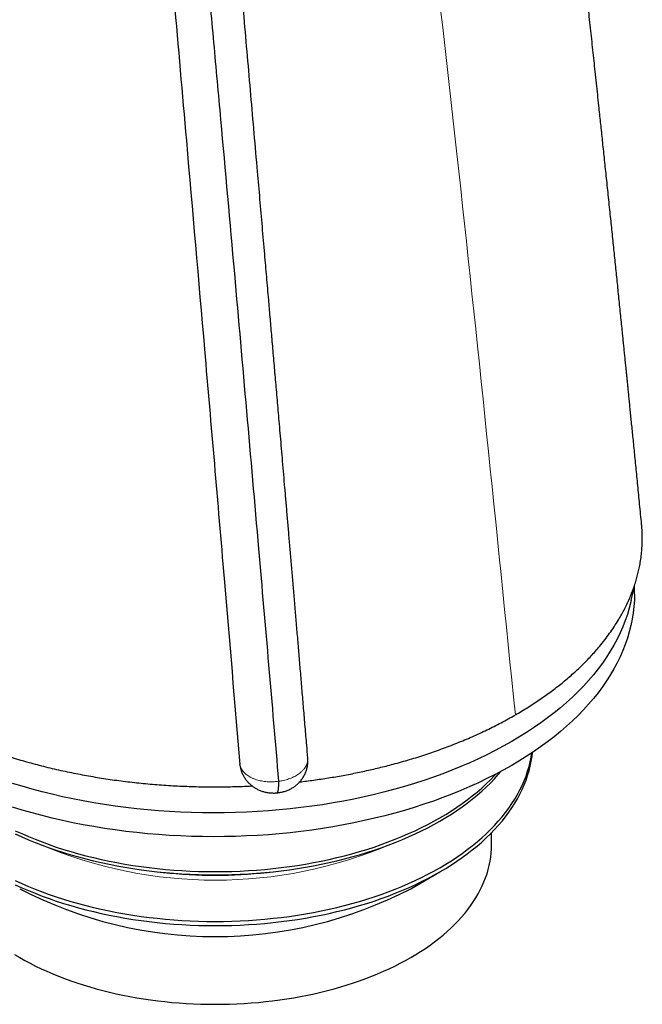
# Model space of a CAD drawing. Header units: millimetres. Extents: x 8 to 495, y 12 to 550.
# Tile 5 of 39: x 456 to 475, y 73 to 103. Entities that reach past the tile are written whole.
import ezdxf

# ---------------------------------------------------------------- set-up
doc = ezdxf.new("R2010")
doc.units = ezdxf.units.MM

msp = doc.modelspace()

# ---------------------------------------------------------------- linework, layer by layer
at = {"color": 7, "linetype": 'Continuous', "lineweight": 30}
for p, q in [((474.508, 85.475), (474.604, 85.915)), ((474.605, 85.666), (474.605, 85.92)), ((464.907, 80.795), (464.907, 80.799)), ((462.896, 80.566), (462.89, 80.61)), ((464.039, 80.11), (464.039, 80.108)), ((470.364, 78.229), (470.364, 78.586)), ((460.423, 77.426), (460.618, 77.405)), ((463.697, 77.405), (463.893, 77.426)), ((467.962, 76.921), (468.83, 77.422))]:
    msp.add_line(p, q, dxfattribs=at)
at = {"color": 7, "linetype": 'Continuous', "lineweight": 30, "flags": 128}
for points in [[(474.605, 85.666), (474.601, 85.48), (474.588, 85.291), (474.566, 85.103), (474.536, 84.915), (474.498, 84.728), (474.451, 84.541), (474.396, 84.355), (474.332, 84.17), (474.26, 83.986), (474.179, 83.803), (474.09, 83.621), (473.993, 83.441), (473.888, 83.262), (473.775, 83.085), (473.653, 82.91), (473.524, 82.737), (473.387, 82.565), (473.243, 82.396), (473.09, 82.229), (472.93, 82.064), (472.763, 81.902), (472.588, 81.743), (472.407, 81.586), (472.218, 81.432), (472.022, 81.281), (471.819, 81.132), (471.61, 80.987), (471.394, 80.846), (471.172, 80.707), (470.944, 80.572), (470.709, 80.44), (470.469, 80.312), (470.223, 80.188), (469.971, 80.067), (469.714, 79.951), (469.452, 79.838), (469.185, 79.729), (468.913, 79.624), (468.636, 79.524), (468.355, 79.427), (468.069, 79.335), (467.78, 79.247), (467.486, 79.164), (467.189, 79.085), (466.889, 79.011), (466.585, 78.941), (466.278, 78.876), (465.968, 78.815), (465.655, 78.759), (465.34, 78.708), (465.023, 78.662), (464.704, 78.62), (464.383, 78.584), (464.06, 78.552), (463.737, 78.525), (463.412, 78.503), (463.086, 78.486), (462.759, 78.474), (462.432, 78.466), (462.105, 78.464), (461.778, 78.467), (461.451, 78.474), (461.124, 78.487), (460.798, 78.504), (460.473, 78.526), (460.15, 78.554), (459.827, 78.586), (459.506, 78.623), (459.187, 78.665), (458.87, 78.711), (458.555, 78.763), (458.242, 78.819), (457.932, 78.88), (457.625, 78.945), (457.321, 79.015), (457.021, 79.09), (456.724, 79.169), (456.43, 79.253), (456.14, 79.341)], [(474.508, 85.475), (474.499, 85.435), (474.452, 85.248), (474.396, 85.062), (474.332, 84.877), (474.26, 84.693), (474.18, 84.51), (474.091, 84.328), (473.994, 84.148), (473.888, 83.969), (473.775, 83.792), (473.654, 83.617), (473.525, 83.444), (473.388, 83.272), (473.243, 83.103), (473.091, 82.936), (472.931, 82.772), (472.763, 82.609), (472.589, 82.45), (472.407, 82.293), (472.218, 82.139), (472.022, 81.988), (471.82, 81.84), (471.611, 81.695), (471.395, 81.553), (471.173, 81.414), (470.944, 81.279), (470.71, 81.147), (470.47, 81.019), (470.224, 80.895), (469.972, 80.775), (469.715, 80.658), (469.453, 80.545), (469.186, 80.436), (468.913, 80.331), (468.637, 80.231), (468.355, 80.134), (468.07, 80.042), (467.78, 79.955), (467.487, 79.871), (467.19, 79.792), (466.889, 79.718), (466.585, 79.648), (466.278, 79.583), (465.968, 79.522), (465.656, 79.467), (465.341, 79.415), (465.024, 79.369), (464.704, 79.328), (464.383, 79.291), (464.061, 79.259), (463.737, 79.232), (463.412, 79.21), (463.086, 79.193), (462.76, 79.181), (462.433, 79.174), (462.105, 79.171), (461.778, 79.174), (461.451, 79.181), (461.125, 79.194), (460.799, 79.211), (460.474, 79.234), (460.15, 79.261), (459.828, 79.293), (459.507, 79.33), (459.187, 79.372), (458.87, 79.418), (458.555, 79.47), (458.243, 79.526), (457.933, 79.587), (457.626, 79.652), (457.322, 79.722), (457.021, 79.797), (456.724, 79.876), (456.431, 79.96), (456.141, 80.048)], [(456.221, 77.04), (456.415, 76.952), (456.613, 76.867), (456.814, 76.785), (457.02, 76.705), (457.229, 76.629), (457.441, 76.556), (457.656, 76.487), (457.875, 76.42), (458.096, 76.357), (458.321, 76.298), (458.548, 76.241), (458.777, 76.188), (459.009, 76.139), (459.243, 76.093), (459.479, 76.051), (459.716, 76.012), (459.956, 75.977), (460.196, 75.946), (460.439, 75.918), (460.682, 75.894), (460.927, 75.873), (461.172, 75.857), (461.418, 75.844), (461.664, 75.834), (461.911, 75.829), (462.158, 75.827), (462.405, 75.829), (462.652, 75.834), (462.898, 75.844), (463.144, 75.857), (463.389, 75.873), (463.634, 75.894), (463.877, 75.918), (464.119, 75.946), (464.36, 75.977), (464.6, 76.012), (464.837, 76.051), (465.073, 76.093), (465.307, 76.139), (465.539, 76.188), (465.768, 76.241), (465.995, 76.298), (466.219, 76.357), (466.441, 76.42), (466.659, 76.487), (466.875, 76.556), (467.087, 76.629), (467.296, 76.705), (467.501, 76.785), (467.703, 76.867), (467.901, 76.952), (468.095, 77.04), (468.285, 77.132), (468.47, 77.226), (468.652, 77.322), (468.829, 77.422), (469.001, 77.524), (469.169, 77.629), (469.331, 77.736), (469.489, 77.845), (469.642, 77.957), (469.79, 78.072), (469.933, 78.188), (470.07, 78.307), (470.202, 78.427), (470.328, 78.55), (470.448, 78.674), (470.563, 78.8), (470.673, 78.928), (470.776, 79.058), (470.874, 79.189), (470.965, 79.321), (471.051, 79.455), (471.13, 79.59), (471.203, 79.726), (471.27, 79.863), (471.331, 80.001), (471.386, 80.14), (471.434, 80.28), (471.476, 80.421), (471.511, 80.562), (471.54, 80.704), (471.563, 80.845), (471.577, 80.965)], [(456.221, 77.165), (456.415, 77.077), (456.613, 76.991), (456.814, 76.909), (457.02, 76.83), (457.229, 76.754), (457.441, 76.681), (457.656, 76.611), (457.875, 76.545), (458.096, 76.482), (458.321, 76.422), (458.548, 76.366), (458.777, 76.313), (459.009, 76.264), (459.243, 76.218), (459.479, 76.176), (459.716, 76.137), (459.956, 76.102), (460.196, 76.07), (460.439, 76.043), (460.682, 76.018), (460.927, 75.998), (461.172, 75.981), (461.418, 75.968), (461.664, 75.959), (461.911, 75.953), (462.158, 75.951), (462.405, 75.953), (462.652, 75.959), (462.898, 75.968), (463.144, 75.981), (463.389, 75.998), (463.634, 76.018), (463.877, 76.043), (464.119, 76.07), (464.36, 76.102), (464.6, 76.137), (464.837, 76.176), (465.073, 76.218), (465.307, 76.264), (465.539, 76.313), (465.768, 76.366), (465.995, 76.422), (466.219, 76.482), (466.441, 76.545), (466.659, 76.611), (466.875, 76.681), (467.087, 76.754), (467.296, 76.83), (467.501, 76.909), (467.703, 76.991), (467.901, 77.077), (468.095, 77.165), (468.285, 77.256), (468.47, 77.35), (468.652, 77.447), (468.829, 77.546), (469.001, 77.649), (469.169, 77.753), (469.331, 77.861), (469.489, 77.97), (469.642, 78.082), (469.79, 78.196), (469.933, 78.313), (470.07, 78.431), (470.202, 78.552), (470.328, 78.674), (470.448, 78.799), (470.563, 78.925), (470.673, 79.053), (470.776, 79.182), (470.874, 79.313), (470.965, 79.446), (471.051, 79.58), (471.13, 79.715), (471.203, 79.851), (471.27, 79.988), (471.331, 80.126), (471.386, 80.265), (471.434, 80.405), (471.476, 80.545), (471.511, 80.687), (471.54, 80.828), (471.56, 80.954)], [(456.221, 78.547), (456.415, 78.459), (456.613, 78.373), (456.814, 78.291), (457.02, 78.212), (457.229, 78.136), (457.441, 78.063), (457.656, 77.993), (457.875, 77.927), (458.096, 77.864), (458.321, 77.804), (458.548, 77.748), (458.777, 77.695), (459.009, 77.646), (459.243, 77.6), (459.479, 77.558), (459.716, 77.519), (459.956, 77.484), (460.196, 77.452), (460.439, 77.425), (460.682, 77.4), (460.927, 77.38), (461.172, 77.363), (461.418, 77.35), (461.664, 77.341), (461.911, 77.335), (462.158, 77.333), (462.405, 77.335), (462.652, 77.341), (462.898, 77.35), (463.144, 77.363), (463.389, 77.38), (463.634, 77.4), (463.877, 77.425), (464.119, 77.452), (464.36, 77.484), (464.6, 77.519), (464.837, 77.558), (465.073, 77.6), (465.307, 77.646), (465.539, 77.695), (465.768, 77.748), (465.995, 77.804), (466.219, 77.864), (466.441, 77.927), (466.659, 77.993), (466.875, 78.063), (467.087, 78.136), (467.296, 78.212), (467.501, 78.291), (467.703, 78.373), (467.901, 78.459), (468.095, 78.547), (468.285, 78.638), (468.47, 78.732), (468.652, 78.829), (468.829, 78.928), (469.001, 79.031), (469.169, 79.135), (469.331, 79.242), (469.489, 79.352), (469.642, 79.464), (469.79, 79.578), (469.933, 79.695), (470.07, 79.813), (470.202, 79.934), (470.328, 80.056), (470.448, 80.181), (470.563, 80.307), (470.651, 80.408)], [(456.221, 78.643), (456.415, 78.555), (456.613, 78.469), (456.814, 78.387), (457.02, 78.308), (457.229, 78.232), (457.441, 78.159), (457.656, 78.089), (457.875, 78.023), (458.096, 77.96), (458.321, 77.9), (458.548, 77.844), (458.777, 77.791), (459.009, 77.742), (459.243, 77.696), (459.479, 77.654), (459.716, 77.615), (459.956, 77.58), (460.196, 77.548), (460.439, 77.521), (460.682, 77.496), (460.927, 77.476), (461.172, 77.459), (461.418, 77.446), (461.664, 77.437), (461.911, 77.431), (462.158, 77.429), (462.405, 77.431), (462.652, 77.437), (462.898, 77.446), (463.144, 77.459), (463.389, 77.476), (463.634, 77.496), (463.877, 77.521), (464.119, 77.548), (464.36, 77.58), (464.6, 77.615), (464.837, 77.654), (465.073, 77.696), (465.307, 77.742), (465.539, 77.791), (465.768, 77.844), (465.995, 77.9), (466.219, 77.96), (466.441, 78.023), (466.659, 78.089), (466.875, 78.159), (467.087, 78.232), (467.296, 78.308), (467.501, 78.387), (467.703, 78.469), (467.901, 78.555), (468.095, 78.643), (468.285, 78.734), (468.47, 78.828), (468.652, 78.925), (468.829, 79.024), (469.001, 79.127), (469.169, 79.231), (469.331, 79.338), (469.489, 79.448), (469.642, 79.56), (469.79, 79.674), (469.933, 79.791), (470.07, 79.909), (470.202, 80.03), (470.328, 80.152), (470.448, 80.277), (470.493, 80.325)], [(456.205, 74.968), (456.355, 74.879), (456.509, 74.793), (456.667, 74.709), (456.828, 74.627), (456.993, 74.547), (457.162, 74.471), (457.334, 74.396), (457.51, 74.325), (457.688, 74.256), (457.87, 74.19), (458.055, 74.126), (458.242, 74.066), (458.432, 74.008), (458.625, 73.953), (458.82, 73.901), (459.017, 73.852), (459.217, 73.806), (459.419, 73.763), (459.622, 73.724), (459.827, 73.687), (460.034, 73.653), (460.242, 73.623), (460.452, 73.595), (460.662, 73.571), (460.874, 73.55), (461.087, 73.532), (461.3, 73.518), (461.514, 73.506), (461.728, 73.498), (461.943, 73.493), (462.158, 73.492), (462.373, 73.493), (462.587, 73.498), (462.802, 73.506), (463.016, 73.518), (463.229, 73.532), (463.442, 73.55), (463.653, 73.571), (463.864, 73.595), (464.074, 73.623), (464.282, 73.653), (464.489, 73.687), (464.694, 73.724), (464.897, 73.763), (465.099, 73.806), (465.298, 73.852), (465.496, 73.901), (465.691, 73.953), (465.883, 74.008), (466.074, 74.066), (466.261, 74.126), (466.446, 74.19), (466.627, 74.256), (466.806, 74.325), (466.981, 74.396), (467.154, 74.471), (467.322, 74.547), (467.487, 74.627), (467.649, 74.709), (467.807, 74.793), (467.961, 74.879), (468.111, 74.968), (468.256, 75.059), (468.398, 75.152), (468.535, 75.248), (468.668, 75.345), (468.797, 75.445), (468.921, 75.546), (469.04, 75.649), (469.155, 75.754), (469.265, 75.86), (469.37, 75.969), (469.47, 76.078), (469.565, 76.19), (469.655, 76.302), (469.74, 76.416), (469.819, 76.531), (469.893, 76.648), (469.963, 76.765), (470.026, 76.884), (470.085, 77.003), (470.137, 77.123), (470.185, 77.244), (470.227, 77.366), (470.263, 77.488), (470.294, 77.611), (470.319, 77.734), (470.339, 77.857), (470.353, 77.981), (470.361, 78.105), (470.364, 78.229)]]:
    msp.add_lwpolyline(points, dxfattribs=at)
at = {"color": 8, "linetype": 'Continuous', "lineweight": 0}
msp.add_arc((462.158, 90.46), 13.285, 246.9772, 293.0228, dxfattribs=at)
at = {"color": 7, "linetype": 'Continuous', "lineweight": 30}
for centre, radius, start, end in [((462.158, 91.722), 14.399, 263.8628, 276.1372), ((462.158, 88.087), 12.584, 242.5352, 297.4648)]:
    msp.add_arc(centre, radius, start, end, dxfattribs=at)
for points, knots in [([(474.817, 87.731), (474.817, 87.732), (474.807, 87.833), (474.787, 88.032), (474.759, 88.325), (474.731, 88.609), (474.704, 88.884), (474.677, 89.153), (474.651, 89.418), (474.625, 89.677), (474.601, 89.925), (474.577, 90.164), (474.554, 90.393), (474.532, 90.612), (474.511, 90.821), (474.491, 91.02), (474.472, 91.21), (474.454, 91.389), (474.437, 91.558), (474.422, 91.715), (474.407, 91.859), (474.394, 91.991), (474.381, 92.115), (474.37, 92.23), (474.359, 92.333), (474.35, 92.425), (474.341, 92.509), (474.333, 92.59), (474.325, 92.673), (474.316, 92.756), (474.308, 92.842), (474.296, 92.953), (474.282, 93.093), (474.265, 93.261), (474.245, 93.455), (474.223, 93.675), (474.198, 93.924), (474.171, 94.182), (474.136, 94.522), (474.093, 94.945), (474.041, 95.449), (473.988, 95.958), (473.935, 96.474), (473.889, 96.918), (473.85, 97.287), (473.82, 97.576), (473.79, 97.86), (473.761, 98.138), (473.732, 98.408), (473.704, 98.672), (473.677, 98.929), (473.651, 99.179), (473.625, 99.423), (473.599, 99.665), (473.574, 99.907), (473.545, 100.181), (473.512, 100.486), (473.476, 100.824), (473.44, 101.158), (473.405, 101.486), (473.37, 101.808), (473.335, 102.133), (473.3, 102.461), (473.264, 102.791), (473.229, 103.108), (473.196, 103.411), (473.165, 103.701), (473.133, 103.992), (473.101, 104.284), (473.069, 104.576), (473.038, 104.863), (473.006, 105.152), (472.974, 105.444), (472.941, 105.737), (472.91, 106.021), (472.879, 106.298), (472.849, 106.569), (472.819, 106.837), (472.789, 107.107), (472.758, 107.383), (472.727, 107.664), (472.695, 107.951), (472.662, 108.244), (472.628, 108.542), (472.588, 108.905), (472.539, 109.332), (472.484, 109.824), (472.427, 110.321), (472.376, 110.767), (472.331, 111.162), (472.292, 111.501), (472.254, 111.838), (472.216, 112.169), (472.179, 112.491), (472.145, 112.782), (472.115, 113.044), (472.088, 113.277), (472.061, 113.506), (472.035, 113.729), (472.01, 113.949), (471.979, 114.209), (471.944, 114.515), (471.902, 114.867), (471.86, 115.229), (471.816, 115.6), (471.772, 115.978), (471.727, 116.36), (471.681, 116.748), (471.634, 117.141), (471.585, 117.558), (471.532, 117.997), (471.486, 118.385), (471.448, 118.703), (471.419, 118.945), (471.391, 119.173), (471.366, 119.384), (471.343, 119.578), (471.32, 119.766), (471.298, 119.945), (471.278, 120.118), (471.258, 120.276), (471.241, 120.42), (471.225, 120.551), (471.21, 120.676), (471.195, 120.801), (471.18, 120.927), (471.164, 121.058), (471.147, 121.195), (471.128, 121.35), (471.107, 121.525), (471.083, 121.721), (471.058, 121.925), (471.032, 122.137), (471.006, 122.346), (470.982, 122.549), (470.957, 122.745), (470.933, 122.945), (470.908, 123.147), (470.883, 123.347), (470.848, 123.637), (470.801, 124.014), (470.738, 124.52), (470.671, 125.063), (470.613, 125.526), (470.57, 125.868), (470.543, 126.089), (470.516, 126.305), (470.489, 126.514), (470.464, 126.717), (470.439, 126.914), (470.415, 127.103), (470.393, 127.284), (470.371, 127.457), (470.35, 127.623), (470.331, 127.773), (470.313, 127.911), (470.297, 128.043), (470.279, 128.181), (470.261, 128.324), (470.242, 128.474), (470.221, 128.639), (470.198, 128.821), (470.172, 129.021), (470.146, 129.228), (470.119, 129.436), (470.093, 129.644), (470.066, 129.85), (470.04, 130.059), (470.013, 130.27), (469.986, 130.481), (469.959, 130.69), (469.932, 130.899), (469.89, 131.221), (469.834, 131.655), (469.764, 132.2), (469.708, 132.631), (469.666, 132.95), (469.639, 133.157), (469.613, 133.359), (469.587, 133.554), (469.562, 133.743), (469.538, 133.93), (469.514, 134.116), (469.49, 134.299), (469.466, 134.475), (469.444, 134.642), (469.425, 134.792), (469.407, 134.925), (469.391, 135.048), (469.374, 135.174), (469.357, 135.307), (469.337, 135.459), (469.314, 135.632), (469.288, 135.827), (469.261, 136.032), (469.232, 136.246), (469.203, 136.471), (469.172, 136.704), (469.135, 136.981), (469.093, 137.295), (469.046, 137.642), (469.001, 137.984), (468.955, 138.321), (468.906, 138.686), (468.854, 139.077), (468.797, 139.494), (468.75, 139.841), (468.713, 140.118), (468.685, 140.324), (468.658, 140.521), (468.633, 140.708), (468.609, 140.885), (468.586, 141.053), (468.567, 141.193), (468.551, 141.307), (468.538, 141.399), (468.525, 141.496), (468.511, 141.6), (468.496, 141.712), (468.479, 141.832), (468.462, 141.959), (468.443, 142.094), (468.425, 142.23), (468.406, 142.365), (468.388, 142.499), (468.368, 142.639), (468.348, 142.785), (468.327, 142.936), (468.302, 143.121), (468.272, 143.336), (468.239, 143.577), (468.203, 143.838), (468.164, 144.118), (468.123, 144.416), (468.083, 144.705), (468.045, 144.979), (468.008, 145.238), (467.974, 145.483), (467.941, 145.72), (467.909, 145.948), (467.878, 146.169), (467.848, 146.382), (467.82, 146.586), (467.791, 146.786), (467.764, 146.982), (467.737, 147.172), (467.711, 147.355), (467.687, 147.531), (467.663, 147.698), (467.639, 147.864), (467.616, 148.027), (467.594, 148.187), (467.576, 148.313), (467.562, 148.408), (467.553, 148.473), (467.544, 148.539), (467.534, 148.608), (467.523, 148.686), (467.51, 148.774), (467.496, 148.874), (467.481, 148.982), (467.464, 149.099), (467.446, 149.224), (467.427, 149.357), (467.407, 149.499), (467.387, 149.639), (467.367, 149.777), (467.348, 149.91), (467.329, 150.047), (467.309, 150.184), (467.29, 150.32), (467.27, 150.456), (467.24, 150.667), (467.199, 150.953), (467.144, 151.332), (467.087, 151.726), (467.029, 152.132), (466.98, 152.465), (466.942, 152.726), (466.915, 152.917), (466.887, 153.107), (466.86, 153.293), (466.833, 153.476), (466.806, 153.663), (466.778, 153.852), (466.751, 154.043), (466.724, 154.224), (466.699, 154.393), (466.676, 154.549), (466.655, 154.693), (466.635, 154.829), (466.617, 154.957), (466.599, 155.077), (466.582, 155.19), (466.568, 155.29), (466.554, 155.384), (466.54, 155.476), (466.525, 155.576), (466.51, 155.684), (466.493, 155.799), (466.474, 155.922), (466.455, 156.053), (466.435, 156.191), (466.413, 156.337), (466.39, 156.491), (466.367, 156.651), (466.342, 156.815), (466.318, 156.981), (466.278, 157.248), (466.223, 157.616), (466.163, 158.018), (466.113, 158.357), (466.072, 158.63), (466.03, 158.906), (465.989, 159.184), (465.947, 159.464), (465.904, 159.746), (465.862, 160.029), (465.823, 160.282), (465.79, 160.501), (465.763, 160.684), (465.736, 160.859), (465.711, 161.027), (465.686, 161.186), (465.664, 161.337), (465.642, 161.479), (465.622, 161.614), (465.601, 161.747), (465.581, 161.878), (465.562, 162.006), (465.544, 162.124), (465.529, 162.22), (465.517, 162.3), (465.507, 162.366), (465.496, 162.436), (465.485, 162.51), (465.471, 162.602), (465.454, 162.713), (465.434, 162.846), (465.412, 162.987), (465.389, 163.138), (465.364, 163.298), (465.337, 163.478), (465.306, 163.679), (465.272, 163.896), (465.238, 164.119), (465.203, 164.345), (465.164, 164.599), (465.12, 164.883), (465.072, 165.196), (465.03, 165.467), (464.995, 165.692), (464.967, 165.872), (464.939, 166.051), (464.912, 166.227), (464.885, 166.396), (464.861, 166.556), (464.838, 166.702), (464.817, 166.836), (464.798, 166.958), (464.78, 167.072), (464.763, 167.178), (464.748, 167.277), (464.734, 167.364), (464.722, 167.44), (464.712, 167.507), (464.702, 167.572), (464.691, 167.639), (464.68, 167.708), (464.669, 167.781), (464.655, 167.867), (464.64, 167.968), (464.622, 168.083), (464.603, 168.205), (464.58, 168.345), (464.555, 168.507), (464.526, 168.69), (464.496, 168.884), (464.463, 169.087), (464.432, 169.284), (464.402, 169.473), (464.374, 169.651), (464.346, 169.831), (464.317, 170.013), (464.276, 170.272), (464.222, 170.613), (464.154, 171.035), (464.086, 171.465), (464.029, 171.821), (463.984, 172.1), (463.952, 172.3), (463.92, 172.502), (463.887, 172.706), (463.857, 172.893), (463.83, 173.061), (463.806, 173.207), (463.784, 173.345), (463.763, 173.476), (463.743, 173.598), (463.725, 173.713), (463.707, 173.821), (463.691, 173.92), (463.676, 174.012), (463.664, 174.091), (463.653, 174.158), (463.644, 174.215), (463.635, 174.27), (463.625, 174.327), (463.612, 174.409), (463.594, 174.519), (463.572, 174.66), (463.547, 174.808), (463.522, 174.965), (463.495, 175.129), (463.468, 175.298), (463.44, 175.471), (463.411, 175.649), (463.381, 175.833), (463.349, 176.024), (463.317, 176.223), (463.283, 176.43), (463.248, 176.644), (463.211, 176.867), (463.174, 177.097), (463.135, 177.334), (463.095, 177.577), (463.054, 177.827), (463.011, 178.084), (462.972, 178.323), (462.936, 178.541), (462.903, 178.739), (462.87, 178.94), (462.839, 179.127), (462.811, 179.296), (462.786, 179.443), (462.763, 179.584), (462.741, 179.717), (462.72, 179.844), (462.7, 179.964), (462.681, 180.076), (462.664, 180.181), (462.647, 180.279), (462.631, 180.374), (462.613, 180.484), (462.592, 180.611), (462.567, 180.758), (462.542, 180.911), (462.515, 181.07), (462.487, 181.235), (462.459, 181.406), (462.429, 181.582), (462.399, 181.764), (462.361, 181.99), (462.316, 182.257), (462.265, 182.559), (462.216, 182.852), (462.167, 183.136), (462.121, 183.412), (462.075, 183.68), (462.03, 183.948), (461.984, 184.217), (461.938, 184.491), (461.892, 184.76), (461.847, 185.026), (461.798, 185.313), (461.745, 185.621), (461.688, 185.955), (461.63, 186.293), (461.571, 186.636), (461.511, 186.984), (461.45, 187.338), (461.388, 187.698), (461.325, 188.065), (461.26, 188.438), (461.194, 188.818), (461.127, 189.205), (461.052, 189.636), (460.97, 190.107), (460.881, 190.614), (460.791, 191.126), (460.7, 191.644), (460.608, 192.166), (460.531, 192.605), (460.484, 192.871), (460.467, 192.965)], [0, 0, 0, 0, 0.000015, 0.002814, 0.005529, 0.00816, 0.010707, 0.013171, 0.015662, 0.018061, 0.020368, 0.022583, 0.024707, 0.026738, 0.028677, 0.030524, 0.03228, 0.033943, 0.035514, 0.036994, 0.038304, 0.039533, 0.04068, 0.041745, 0.042729, 0.043552, 0.04431, 0.04506, 0.045824, 0.046602, 0.047395, 0.048201, 0.049715, 0.051276, 0.052884, 0.055111, 0.057422, 0.059818, 0.062298, 0.066921, 0.071602, 0.076339, 0.081133, 0.085984, 0.088728, 0.091431, 0.094072, 0.096652, 0.09917, 0.101627, 0.104022, 0.10635, 0.108617, 0.110839, 0.113095, 0.115396, 0.118474, 0.121628, 0.124857, 0.127804, 0.130808, 0.133841, 0.136899, 0.139981, 0.143088, 0.14577, 0.14847, 0.151188, 0.153923, 0.156661, 0.159342, 0.161962, 0.164772, 0.167508, 0.17017, 0.172757, 0.175269, 0.177752, 0.180271, 0.182846, 0.185475, 0.188158, 0.190897, 0.19369, 0.196538, 0.201082, 0.205681, 0.210335, 0.215043, 0.218212, 0.221406, 0.224586, 0.227683, 0.230696, 0.233626, 0.235869, 0.23806, 0.240199, 0.242287, 0.244329, 0.246392, 0.249613, 0.252921, 0.256316, 0.259797, 0.263364, 0.266941, 0.270578, 0.274274, 0.278029, 0.282307, 0.286659, 0.288969, 0.291268, 0.293481, 0.295383, 0.297214, 0.298975, 0.300665, 0.302285, 0.303834, 0.305119, 0.30635, 0.307529, 0.308672, 0.309856, 0.311091, 0.312379, 0.313718, 0.315474, 0.317313, 0.319233, 0.321235, 0.323319, 0.325117, 0.326973, 0.328872, 0.330768, 0.332658, 0.334541, 0.338952, 0.343327, 0.34884, 0.354293, 0.356419, 0.35852, 0.360553, 0.362515, 0.364445, 0.366301, 0.368083, 0.369791, 0.371426, 0.372988, 0.374475, 0.375672, 0.376914, 0.378212, 0.379568, 0.38098, 0.382448, 0.384252, 0.386135, 0.388097, 0.390137, 0.392025, 0.393976, 0.395975, 0.39797, 0.399957, 0.401937, 0.40391, 0.405875, 0.411079, 0.41623, 0.421329, 0.423317, 0.425287, 0.427198, 0.429047, 0.430835, 0.43256, 0.434368, 0.436103, 0.437765, 0.439353, 0.440868, 0.442007, 0.443149, 0.444348, 0.445604, 0.446917, 0.448673, 0.450521, 0.452462, 0.454494, 0.456619, 0.458836, 0.461145, 0.464479, 0.467775, 0.47102, 0.474215, 0.477361, 0.481404, 0.485361, 0.489233, 0.491282, 0.49324, 0.495108, 0.496885, 0.498572, 0.500167, 0.501672, 0.502554, 0.503408, 0.504317, 0.505307, 0.506378, 0.507509, 0.508717, 0.510003, 0.511367, 0.512585, 0.51386, 0.515191, 0.516577, 0.51802, 0.519515, 0.521853, 0.524143, 0.526383, 0.529307, 0.532143, 0.534891, 0.537552, 0.539961, 0.542293, 0.544548, 0.546726, 0.548828, 0.550853, 0.552802, 0.554676, 0.556567, 0.558385, 0.560129, 0.561799, 0.563396, 0.56492, 0.566539, 0.568066, 0.569501, 0.570145, 0.570769, 0.571376, 0.572023, 0.572735, 0.573606, 0.574557, 0.575589, 0.576701, 0.577893, 0.579166, 0.580519, 0.581952, 0.583179, 0.584459, 0.585775, 0.587085, 0.588386, 0.589677, 0.59096, 0.594442, 0.597857, 0.601835, 0.605718, 0.609505, 0.611363, 0.613198, 0.615008, 0.616795, 0.618547, 0.620238, 0.622151, 0.623976, 0.625714, 0.627364, 0.628814, 0.630189, 0.63149, 0.632716, 0.633867, 0.634943, 0.635946, 0.636755, 0.637638, 0.638594, 0.639624, 0.640727, 0.641904, 0.643154, 0.644478, 0.645875, 0.647346, 0.64889, 0.650475, 0.652069, 0.653671, 0.658124, 0.662645, 0.665243, 0.667863, 0.670504, 0.673168, 0.675853, 0.678559, 0.681288, 0.684003, 0.685834, 0.687591, 0.689274, 0.690884, 0.692419, 0.693855, 0.69522, 0.696514, 0.697737, 0.69906, 0.700288, 0.701422, 0.70246, 0.703069, 0.703701, 0.704372, 0.705082, 0.705831, 0.707019, 0.708293, 0.709654, 0.711102, 0.712637, 0.714258, 0.716308, 0.718407, 0.720543, 0.722716, 0.724927, 0.727879, 0.730895, 0.733975, 0.735682, 0.737408, 0.739154, 0.740868, 0.742493, 0.744029, 0.745476, 0.746724, 0.747897, 0.748995, 0.750018, 0.750965, 0.751838, 0.752527, 0.75316, 0.753772, 0.754414, 0.755086, 0.755788, 0.756519, 0.757575, 0.758687, 0.759856, 0.761082, 0.762756, 0.764525, 0.766389, 0.768349, 0.770405, 0.772087, 0.773808, 0.775544, 0.777296, 0.779063, 0.783062, 0.787138, 0.79129, 0.795518, 0.797437, 0.799371, 0.801321, 0.803286, 0.805257, 0.806743, 0.808153, 0.809489, 0.810751, 0.811937, 0.813049, 0.814086, 0.815048, 0.815936, 0.816748, 0.817335, 0.817875, 0.818402, 0.818945, 0.819504, 0.820785, 0.822142, 0.823578, 0.825091, 0.826681, 0.82835, 0.829994, 0.831707, 0.833489, 0.835341, 0.837263, 0.839262, 0.841338, 0.843491, 0.845722, 0.848029, 0.850371, 0.852787, 0.855278, 0.857844, 0.859718, 0.861629, 0.863579, 0.86556, 0.867064, 0.868496, 0.869855, 0.871142, 0.872381, 0.873544, 0.874632, 0.875644, 0.876581, 0.877481, 0.878412, 0.87977, 0.881192, 0.882677, 0.884225, 0.885836, 0.887481, 0.889186, 0.890953, 0.89278, 0.895788, 0.898715, 0.90156, 0.904324, 0.907005, 0.909605, 0.912123, 0.914812, 0.917464, 0.920084, 0.922672, 0.925226, 0.92844, 0.931673, 0.934958, 0.938295, 0.941684, 0.945127, 0.948635, 0.952203, 0.955837, 0.959538, 0.963306, 0.967138, 0.97214, 0.977083, 0.981965, 0.987129, 0.992225, 0.997257, 1, 1, 1, 1]), ([(458.538, 130.779), (458.539, 130.772), (458.543, 130.746), (458.558, 130.704), (458.581, 130.653), (458.611, 130.603), (458.648, 130.555), (458.691, 130.51), (458.739, 130.468), (458.793, 130.429), (458.852, 130.393), (458.917, 130.359), (458.98, 130.33), (459.04, 130.306), (459.096, 130.286), (459.154, 130.267), (459.21, 130.248), (459.265, 130.229), (459.313, 130.21), (459.356, 130.189), (459.393, 130.166), (459.424, 130.139), (459.449, 130.11), (459.468, 130.082), (459.483, 130.054), (459.496, 130.025), (459.513, 129.982), (459.529, 129.925), (459.552, 129.831), (459.575, 129.712), (459.598, 129.569), (459.625, 129.378), (459.657, 129.14), (459.694, 128.856), (459.729, 128.571), (459.76, 128.287), (459.789, 128.001), (459.822, 127.62), (459.859, 127.144), (459.894, 126.667), (459.926, 126.287), (459.979, 125.716), (460.09, 124.479), (460.332, 121.816), (460.675, 118.01), (461.085, 113.444), (461.495, 108.877), (461.834, 105.072), (462.11, 102.028), (462.387, 98.984), (462.713, 95.338), (463.088, 91.091), (463.427, 87.217), (463.744, 83.557), (463.941, 81.259), (464.039, 80.11)], [0, 0, 0, 0, 0.000554, 0.001809, 0.003072, 0.004363, 0.005663, 0.006917, 0.008181, 0.009433, 0.010693, 0.011981, 0.013279, 0.014223, 0.01517, 0.016131, 0.017098, 0.01793, 0.018773, 0.019439, 0.020123, 0.02079, 0.021477, 0.022054, 0.022635, 0.023226, 0.023819, 0.025216, 0.026618, 0.029432, 0.032258, 0.035084, 0.04067, 0.046257, 0.051844, 0.057431, 0.063022, 0.068613, 0.079796, 0.090969, 0.096555, 0.102142, 0.124488, 0.16918, 0.258558, 0.347937, 0.437315, 0.526694, 0.571383, 0.616072, 0.705451, 0.785402, 0.865354, 0.932677, 1, 1, 1, 1]), ([(464.907, 80.799), (464.897, 80.925), (464.871, 81.235), (464.83, 81.725), (464.784, 82.266), (464.739, 82.794), (464.696, 83.31), (464.653, 83.814), (464.612, 84.308), (464.57, 84.796), (464.529, 85.278), (464.489, 85.754), (464.449, 86.22), (464.41, 86.676), (464.372, 87.123), (464.335, 87.56), (464.298, 87.987), (464.263, 88.405), (464.228, 88.813), (464.193, 89.211), (464.16, 89.6), (464.128, 89.979), (464.096, 90.348), (464.066, 90.698), (464.037, 91.03), (464.01, 91.343), (463.984, 91.648), (463.958, 91.945), (463.933, 92.234), (463.908, 92.521), (463.884, 92.805), (463.86, 93.087), (463.836, 93.36), (463.813, 93.627), (463.79, 93.888), (463.768, 94.146), (463.734, 94.539), (463.687, 95.073), (463.625, 95.795), (463.558, 96.564), (463.487, 97.381), (463.407, 98.304), (463.317, 99.335), (463.217, 100.475), (463.117, 101.623), (463.016, 102.777), (462.816, 105.063), (462.619, 107.314), (462.426, 109.531), (462.333, 110.586), (462.241, 111.646), (462.147, 112.714), (462.053, 113.788), (461.959, 114.869), (461.871, 115.878), (461.789, 116.815), (461.713, 117.678), (461.637, 118.547), (461.561, 119.423), (461.483, 120.307), (461.405, 121.197), (461.333, 122.03), (461.265, 122.803), (461.202, 123.517), (461.14, 124.235), (461.076, 124.957), (461.025, 125.545), (460.986, 125.994), (460.959, 126.3), (460.933, 126.598), (460.907, 126.888), (460.883, 127.169), (460.858, 127.441), (460.835, 127.705), (460.812, 127.961), (460.79, 128.211), (460.769, 128.455), (460.748, 128.692), (460.729, 128.921), (460.71, 129.142), (460.693, 129.354), (460.677, 129.559), (460.661, 129.761), (460.645, 129.964), (460.627, 130.179), (460.61, 130.372), (460.596, 130.499), (460.591, 130.546)], [0, 0, 0, 0, 0.007583, 0.018633, 0.029493, 0.04016, 0.050451, 0.060557, 0.070479, 0.080215, 0.089958, 0.099509, 0.108867, 0.118031, 0.127003, 0.135781, 0.144365, 0.152756, 0.160954, 0.168958, 0.176768, 0.184385, 0.191808, 0.199037, 0.205493, 0.211787, 0.217917, 0.223885, 0.229689, 0.235331, 0.241182, 0.246846, 0.252325, 0.257617, 0.262961, 0.2681, 0.27314, 0.286693, 0.300321, 0.316645, 0.333077, 0.349616, 0.372342, 0.395267, 0.41839, 0.441647, 0.46491, 0.55632, 0.577473, 0.598666, 0.619996, 0.641465, 0.66307, 0.684812, 0.706689, 0.723972, 0.741337, 0.758806, 0.776424, 0.794191, 0.812106, 0.830169, 0.844433, 0.858787, 0.87323, 0.887762, 0.902375, 0.908696, 0.914854, 0.920849, 0.926681, 0.932362, 0.937803, 0.943102, 0.948254, 0.953256, 0.95819, 0.962963, 0.967571, 0.972013, 0.976288, 0.980343, 0.984369, 0.988426, 0.992537, 0.997207, 1, 1, 1, 1]), ([(460.938, 103.293), (461.059, 101.901), (461.361, 98.446), (461.858, 92.725), (462.389, 86.556), (462.735, 82.448), (462.89, 80.61)], [0, 0, 0, 0, 0.1841956, 0.4572656, 0.7571774, 1, 1, 1, 1]), ([(471.068, 82.079), (471.13, 82.115), (471.255, 82.188), (471.438, 82.301), (471.617, 82.415), (471.793, 82.532), (471.964, 82.651), (472.131, 82.773), (472.295, 82.897), (472.455, 83.023), (472.61, 83.152), (472.761, 83.283), (472.908, 83.416), (473.05, 83.551), (473.187, 83.689), (473.32, 83.828), (473.447, 83.969), (473.583, 84.127), (473.725, 84.304), (473.87, 84.499), (474.005, 84.696), (474.124, 84.885), (474.227, 85.063), (474.317, 85.231), (474.399, 85.4), (474.473, 85.565), (474.537, 85.725), (474.593, 85.88), (474.644, 86.036), (474.689, 86.193), (474.728, 86.351), (474.763, 86.52), (474.794, 86.701), (474.817, 86.893), (474.832, 87.086), (474.839, 87.279), (474.835, 87.473), (474.828, 87.624), (474.818, 87.71), (474.816, 87.731)], [0, 0, 0, 0, 0.024665, 0.049342, 0.074132, 0.098923, 0.123756, 0.14859, 0.173679, 0.198769, 0.223903, 0.249037, 0.274432, 0.299827, 0.325268, 0.350709, 0.376271, 0.401845, 0.435833, 0.469822, 0.503922, 0.538023, 0.566211, 0.594399, 0.62265, 0.650901, 0.676302, 0.701703, 0.727152, 0.7526, 0.77817, 0.803753, 0.834641, 0.865535, 0.896423, 0.927503, 0.958589, 0.989669, 1, 1, 1, 1]), ([(449.352, 86.995), (449.354, 86.975), (449.359, 86.909), (449.372, 86.798), (449.391, 86.661), (449.415, 86.524), (449.443, 86.388), (449.476, 86.251), (449.514, 86.115), (449.556, 85.978), (449.602, 85.843), (449.655, 85.703), (449.714, 85.56), (449.78, 85.413), (449.851, 85.267), (449.928, 85.122), (450.01, 84.977), (450.097, 84.833), (450.189, 84.69), (450.288, 84.547), (450.392, 84.404), (450.502, 84.262), (450.618, 84.121), (450.738, 83.981), (450.864, 83.842), (450.996, 83.705), (451.133, 83.569), (451.273, 83.436), (451.417, 83.306), (451.564, 83.179), (451.715, 83.053), (451.872, 82.93), (452.033, 82.807), (452.199, 82.687), (452.369, 82.568), (452.545, 82.451), (452.726, 82.335), (452.913, 82.22), (453.103, 82.108), (453.299, 81.998), (453.499, 81.89), (453.703, 81.784), (453.911, 81.68), (454.121, 81.581), (454.333, 81.485), (454.545, 81.392), (454.761, 81.302), (454.981, 81.214), (455.204, 81.129), (455.431, 81.046), (455.66, 80.966), (455.895, 80.888), (456.133, 80.813), (456.376, 80.74), (456.622, 80.67), (456.872, 80.602), (457.124, 80.538), (457.378, 80.477), (457.636, 80.419), (457.892, 80.365), (458.147, 80.315), (458.4, 80.268), (458.655, 80.225), (458.912, 80.184), (459.17, 80.146), (459.431, 80.112), (459.693, 80.081), (459.958, 80.052), (460.226, 80.027), (460.497, 80.005), (460.769, 79.986), (461.042, 79.971), (461.316, 79.959), (461.591, 79.95), (461.866, 79.945), (462.128, 79.943), (462.377, 79.944), (462.612, 79.948), (462.847, 79.955), (463.061, 79.962), (463.196, 79.97), (463.253, 79.973)], [0, 0, 0, 0, 0.005205, 0.016583, 0.028139, 0.039695, 0.051267, 0.062839, 0.07446, 0.086082, 0.09772, 0.109358, 0.122082, 0.134806, 0.147552, 0.160298, 0.17311, 0.185921, 0.198755, 0.211588, 0.224674, 0.237759, 0.250868, 0.263976, 0.277156, 0.290335, 0.303538, 0.316741, 0.329574, 0.342406, 0.35526, 0.368115, 0.381035, 0.393956, 0.406899, 0.419841, 0.433039, 0.446237, 0.459459, 0.472681, 0.485975, 0.499269, 0.512587, 0.525905, 0.538806, 0.551707, 0.564631, 0.577554, 0.590545, 0.603536, 0.61655, 0.629564, 0.642838, 0.656112, 0.669411, 0.68271, 0.696082, 0.709455, 0.722852, 0.73625, 0.749117, 0.761984, 0.774874, 0.787763, 0.800721, 0.813678, 0.826658, 0.839639, 0.852882, 0.866126, 0.879394, 0.892662, 0.906005, 0.919348, 0.932716, 0.946084, 0.957477, 0.968873, 0.980282, 0.991694, 1, 1, 1, 1]), ([(464.666, 80.091), (464.733, 80.099), (464.873, 80.116), (465.085, 80.144), (465.303, 80.175), (465.52, 80.209), (465.737, 80.245), (465.953, 80.283), (466.169, 80.324), (466.385, 80.367), (466.599, 80.412), (466.812, 80.46), (467.024, 80.51), (467.234, 80.562), (467.456, 80.62), (467.688, 80.684), (467.931, 80.754), (468.171, 80.828), (468.409, 80.904), (468.644, 80.984), (468.877, 81.067), (469.107, 81.153), (469.335, 81.242), (469.562, 81.335), (469.786, 81.431), (470.007, 81.531), (470.225, 81.633), (470.439, 81.739), (470.649, 81.847), (470.856, 81.958), (470.99, 82.035), (471.057, 82.073)], [0, 0, 0, 0, 0.027928, 0.058322, 0.088792, 0.119263, 0.149971, 0.180679, 0.211612, 0.242574, 0.273547, 0.304632, 0.335727, 0.366854, 0.39799, 0.43485, 0.471727, 0.508655, 0.545601, 0.582738, 0.619892, 0.657099, 0.694323, 0.732334, 0.770364, 0.80845, 0.846555, 0.884868, 0.923201, 0.961591, 1, 1, 1, 1]), ([(463.985, 79.766), (463.997, 79.767), (464.028, 79.769), (464.079, 79.776), (464.135, 79.787), (464.191, 79.801), (464.245, 79.817), (464.298, 79.836), (464.35, 79.858), (464.4, 79.883), (464.447, 79.91), (464.49, 79.938), (464.532, 79.968), (464.572, 80), (464.611, 80.034), (464.647, 80.069), (464.681, 80.107), (464.715, 80.148), (464.746, 80.191), (464.776, 80.238), (464.804, 80.287), (464.828, 80.336), (464.849, 80.388), (464.867, 80.44), (464.882, 80.493), (464.894, 80.546), (464.903, 80.6), (464.908, 80.653), (464.911, 80.706), (464.911, 80.75), (464.909, 80.776), (464.908, 80.785)], [0, 0, 0, 0, 0.0236601, 0.0617342, 0.0989371, 0.1365671, 0.1750681, 0.2094784, 0.2472315, 0.2851508, 0.3191406, 0.3529353, 0.386631, 0.4202616, 0.4537821, 0.4871918, 0.5204993, 0.5537726, 0.5901913, 0.6265371, 0.6628483, 0.6991101, 0.7353075, 0.7714274, 0.8074579, 0.8433851, 0.8786629, 0.9134893, 0.9482589, 0.9829757, 1, 1, 1, 1]), ([(462.896, 80.566), (462.899, 80.55), (462.905, 80.516), (462.918, 80.466), (462.933, 80.416), (462.951, 80.367), (462.972, 80.32), (462.995, 80.274), (463.021, 80.229), (463.049, 80.186), (463.08, 80.144), (463.113, 80.104), (463.148, 80.066), (463.184, 80.03), (463.223, 79.996), (463.263, 79.964), (463.305, 79.934), (463.349, 79.906), (463.394, 79.88), (463.441, 79.857), (463.49, 79.836), (463.539, 79.818), (463.59, 79.802), (463.642, 79.788), (463.695, 79.777), (463.749, 79.769), (463.804, 79.764), (463.86, 79.761), (463.916, 79.761), (463.958, 79.763), (463.981, 79.766), (463.985, 79.766)], [0, 0, 0, 0, 0.033494, 0.069128, 0.104302, 0.138942, 0.173582, 0.208234, 0.242916, 0.277649, 0.312454, 0.34735, 0.382345, 0.416732, 0.450866, 0.485242, 0.519905, 0.554915, 0.590319, 0.625494, 0.660553, 0.696256, 0.732276, 0.767821, 0.804148, 0.841271, 0.878681, 0.915396, 0.952963, 0.991484, 1, 1, 1, 1]), ([(464.039, 80.108), (464.039, 80.089), (464.039, 80.051), (464.036, 79.998), (464.034, 79.949), (464.03, 79.906), (464.025, 79.868), (464.02, 79.836), (464.014, 79.809), (464.007, 79.789), (463.999, 79.775), (463.992, 79.767), (463.987, 79.767), (463.985, 79.767)], [0, 0, 0, 0, 0.092776, 0.186197, 0.281649, 0.377804, 0.47058, 0.564001, 0.659453, 0.755608, 0.848385, 0.941806, 1, 1, 1, 1])]:
    msp.add_open_spline(points, degree=3, knots=knots, dxfattribs=at)
at = {"color": 8, "linetype": 'Continuous', "lineweight": 0}
for points, knots in [([(467.341, 115.825), (468.021, 110.137), (469.358, 98.956), (470.504, 87.639), (471.068, 82.08)], [0, 0, 0, 0, 0.508726, 1, 1, 1, 1]), ([(464.039, 80.108), (464.039, 80.108), (464.057, 80.111), (464.091, 80.116), (464.153, 80.127), (464.223, 80.142), (464.301, 80.164), (464.378, 80.19), (464.451, 80.22), (464.519, 80.254), (464.584, 80.29), (464.644, 80.331), (464.692, 80.369), (464.73, 80.402), (464.759, 80.432), (464.786, 80.462), (464.815, 80.498), (464.844, 80.541), (464.871, 80.592), (464.891, 80.645), (464.903, 80.696), (464.908, 80.744), (464.909, 80.778), (464.907, 80.796), (464.907, 80.799)], [0, 0, 0, 0, 0.000047, 0.035252, 0.070554, 0.12599, 0.181809, 0.238841, 0.296291, 0.351899, 0.407896, 0.465116, 0.522758, 0.558186, 0.593714, 0.629546, 0.665482, 0.721024, 0.776953, 0.834101, 0.89167, 0.940199, 0.988986, 1, 1, 1, 1]), ([(462.89, 80.61), (462.893, 80.597), (462.899, 80.567), (462.915, 80.521), (462.939, 80.471), (462.97, 80.424), (463.008, 80.378), (463.051, 80.335), (463.1, 80.295), (463.156, 80.257), (463.221, 80.221), (463.284, 80.192), (463.341, 80.17), (463.394, 80.152), (463.459, 80.134), (463.536, 80.117), (463.616, 80.105), (463.699, 80.097), (463.783, 80.093), (463.868, 80.094), (463.953, 80.099), (464.011, 80.106), (464.039, 80.11)], [0, 0, 0, 0, 0.03924, 0.090293, 0.141701, 0.19423, 0.247147, 0.298038, 0.34928, 0.401633, 0.45437, 0.518169, 0.550253, 0.582513, 0.633405, 0.68465, 0.737005, 0.789745, 0.841353, 0.893328, 0.946463, 1, 1, 1, 1])]:
    msp.add_open_spline(points, degree=3, knots=knots, dxfattribs=at)

doc.saveas('drawing.dxf')
